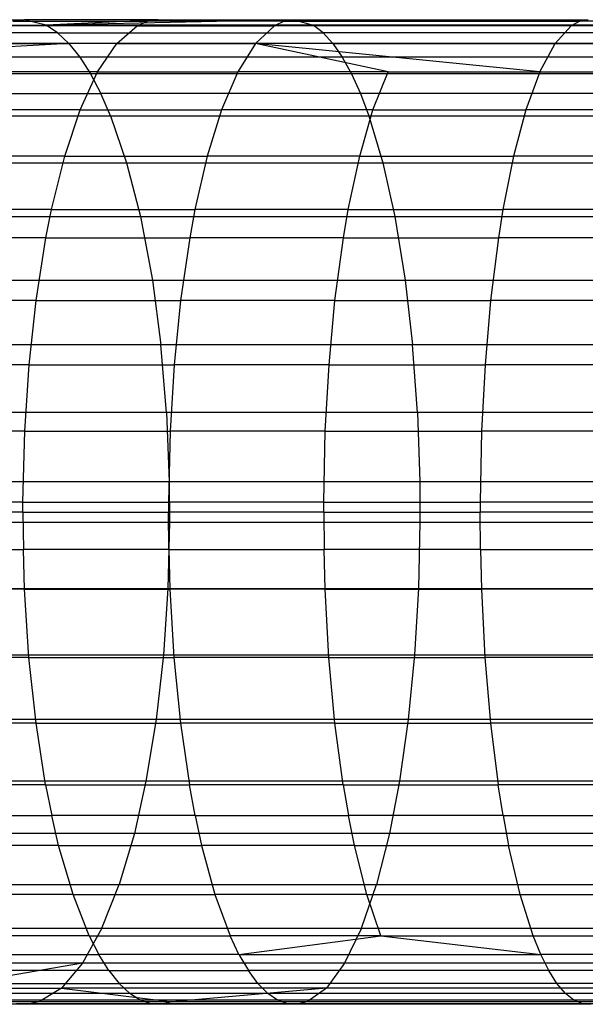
# Model space of a CAD drawing. Extents: x 1 to 115, y -55 to 55.
# Tile 50 of 86: x 72.76 to 76.77, y -3.5 to 3.5. Entities that reach past the tile are written whole.
import ezdxf

# ---------------------------------------------------------------- set-up
doc = ezdxf.new("R2010")
doc.units = 0
doc.header["$LTSCALE"] = 25.4
doc.layers.get('0').update_dxf_attribs({"linetype": 'CONTINUOUS'})

# ---------------------------------------------------------------- blocks, each defined once
blk = doc.blocks.new('NL2500025450_STL')
at = {"color": 0}
for p, q in [((71.8996, 3.5, 11.8442), (72.788, 3.5, 11.5596)), ((71.8996, 3.5, 11.8442), (72.788, 3.5, 11.5596)), ((72.707, 3.4892, 11.2971), (72.788, 3.5, 11.5596)), ((72.707, 3.4892, 11.2971), (72.788, 3.5, 11.5596)), ((73.7396, 3.5, 11.2772), (72.788, 3.5, 11.5596)), ((72.9436, 3.46, 12.0637), (72.788, 3.5, 11.5596)), ((73.7396, 3.5, 11.2772), (72.788, 3.5, 11.5596)), ((72.9436, 3.46, 12.0637), (72.788, 3.5, 11.5596)), ((74.7054, 3.5, 11.0122), (72.9436, 3.46, 12.0637)), ((74.7054, 3.5, 11.0122), (72.9436, 3.46, 12.0637)), ((73.7396, 3.5, 11.2772), (72.9436, 3.46, 12.0637)), ((73.7396, 3.5, 11.2772), (72.9436, 3.46, 12.0637)), ((73.7396, 3.5, 11.2772), (74.7054, 3.5, 11.0122)), ((73.7396, 3.5, 11.2772), (74.7054, 3.5, 11.0122)), ((74.6353, 3.4892, 10.7466), (74.7054, 3.5, 11.0122)), ((74.6353, 3.4892, 10.7466), (74.7054, 3.5, 11.0122)), ((74.7054, 3.5, 11.0122), (76.7933, 3.5, 10.5037)), ((74.7054, 3.5, 11.0122), (76.7933, 3.5, 10.5037)), ((74.7054, 3.5, 11.0122), (74.84, 3.46, 11.5224)), ((74.7054, 3.5, 11.0122), (74.84, 3.46, 11.5224)), ((76.7933, 3.5, 10.5037), (76.7331, 3.4892, 10.2358)), ((76.7933, 3.5, 10.5037), (76.7331, 3.4892, 10.2358)), ((72.0662, 3.46, 12.3449), (72.9436, 3.46, 12.0637)), ((72.0662, 3.46, 12.3449), (72.9436, 3.46, 12.0637)), ((73.5895, 3.457, 10.7514), (72.6267, 3.457, 11.037)), ((73.5895, 3.457, 10.7514), (72.6267, 3.457, 11.037)), ((72.707, 3.4892, 11.2971), (73.6642, 3.4892, 11.0131)), ((72.707, 3.4892, 11.2971), (73.6642, 3.4892, 11.0131)), ((74.84, 3.46, 11.5224), (72.9436, 3.46, 12.0637)), ((73.025, 3.4066, 12.3274), (72.9436, 3.46, 12.0637)), ((73.025, 3.4066, 12.3274), (72.9436, 3.46, 12.0637)), ((74.84, 3.46, 11.5224), (72.9436, 3.46, 12.0637)), ((73.4449, 3.3312, 10.2444), (73.5895, 3.457, 10.7514)), ((73.4449, 3.3312, 10.2444), (73.5895, 3.457, 10.7514)), ((73.5895, 3.457, 10.7514), (73.6642, 3.4892, 11.0131)), ((73.5895, 3.457, 10.7514), (73.6642, 3.4892, 11.0131)), ((73.5895, 3.457, 10.7514), (74.5658, 3.457, 10.4835)), ((73.5895, 3.457, 10.7514), (74.5658, 3.457, 10.4835)), ((74.6353, 3.4892, 10.7466), (73.6642, 3.4892, 11.0131)), ((74.6353, 3.4892, 10.7466), (73.6642, 3.4892, 11.0131)), ((74.4313, 3.3312, 9.9738), (74.5658, 3.457, 10.4835)), ((74.4313, 3.3312, 9.9738), (74.5658, 3.457, 10.4835)), ((74.6353, 3.4892, 10.7466), (74.5658, 3.457, 10.4835)), ((74.6353, 3.4892, 10.7466), (74.5658, 3.457, 10.4835)), ((76.6734, 3.457, 9.9703), (74.5658, 3.457, 10.4835)), ((76.6734, 3.457, 9.9703), (74.5658, 3.457, 10.4835)), ((74.6353, 3.4892, 10.7466), (76.7331, 3.4892, 10.2358)), ((74.6353, 3.4892, 10.7466), (76.7331, 3.4892, 10.2358)), ((74.9105, 3.4066, 11.7891), (74.84, 3.46, 11.5224)), ((76.9089, 3.46, 11.0184), (74.84, 3.46, 11.5224)), ((74.9105, 3.4066, 11.7891), (74.84, 3.46, 11.5224)), ((76.9089, 3.46, 11.0184), (74.84, 3.46, 11.5224)), ((76.6734, 3.457, 9.9703), (76.5579, 3.3312, 9.4561)), ((76.6734, 3.457, 9.9703), (76.5579, 3.3312, 9.4561)), ((76.7331, 3.4892, 10.2358), (76.6734, 3.457, 9.9703)), ((76.7331, 3.4892, 10.2358), (76.6734, 3.457, 9.9703)), ((78.9689, 3.457, 9.495), (76.6734, 3.457, 9.9703)), ((78.9689, 3.457, 9.495), (76.6734, 3.457, 9.9703)), ((79.0198, 3.4892, 9.7624), (76.7331, 3.4892, 10.2358)), ((79.0198, 3.4892, 9.7624), (76.7331, 3.4892, 10.2358)), ((73.025, 3.4066, 12.3274), (72.1533, 3.4066, 12.6067)), ((73.025, 3.4066, 12.3274), (72.1533, 3.4066, 12.6067)), ((73.025, 3.4066, 12.3274), (74.9105, 3.4066, 11.7891)), ((73.025, 3.4066, 12.3274), (74.9105, 3.4066, 11.7891)), ((73.025, 3.4066, 12.3274), (73.1041, 3.3319, 12.5837)), ((73.025, 3.4066, 12.3274), (73.1041, 3.3319, 12.5837)), ((76.9694, 3.4066, 11.2876), (74.9105, 3.4066, 11.7891)), ((74.9789, 3.3319, 12.0485), (74.9105, 3.4066, 11.7891)), ((76.9694, 3.4066, 11.2876), (74.9105, 3.4066, 11.7891)), ((74.9789, 3.3319, 12.0485), (74.9105, 3.4066, 11.7891)), ((73.1041, 3.3319, 12.5837), (71.4781, 3.2338, 13.4067)), ((73.1041, 3.3319, 12.5837), (71.4781, 3.2338, 13.4067)), ((72.238, 3.3319, 12.8612), (73.1041, 3.3319, 12.5837)), ((72.238, 3.3319, 12.8612), (73.1041, 3.3319, 12.5837)), ((73.4449, 3.3312, 10.2444), (72.4712, 3.3312, 10.5333)), ((73.4449, 3.3312, 10.2444), (72.4712, 3.3312, 10.5333)), ((74.9789, 3.3319, 12.0485), (73.1041, 3.3319, 12.5837)), ((74.9789, 3.3319, 12.0485), (73.1041, 3.3319, 12.5837)), ((73.1041, 3.3319, 12.5837), (73.183, 3.2338, 12.8393)), ((73.1041, 3.3319, 12.5837), (73.183, 3.2338, 12.8393)), ((73.3093, 3.1292, 9.7692), (73.4449, 3.3312, 10.2444)), ((73.3093, 3.1292, 9.7692), (73.4449, 3.3312, 10.2444)), ((73.4449, 3.3312, 10.2444), (74.4313, 3.3312, 9.9738)), ((73.4449, 3.3312, 10.2444), (74.4313, 3.3312, 9.9738)), ((74.4313, 3.3312, 9.9738), (74.3052, 3.1292, 9.496)), ((74.4313, 3.3312, 9.9738), (74.3052, 3.1292, 9.496)), ((76.5579, 3.3312, 9.4561), (74.4313, 3.3312, 9.9738)), ((76.4496, 3.1292, 8.974), (74.4313, 3.3312, 9.9738)), ((76.5579, 3.3312, 9.4561), (74.4313, 3.3312, 9.9738)), ((76.4496, 3.1292, 8.974), (74.4313, 3.3312, 9.9738)), ((75.3717, 3.1292, 9.2259), (74.4313, 3.3312, 9.9738)), ((75.3717, 3.1292, 9.2259), (74.4313, 3.3312, 9.9738)), ((74.9789, 3.3319, 12.0485), (77.0282, 3.3319, 11.5493)), ((74.9789, 3.3319, 12.0485), (77.0282, 3.3319, 11.5493)), ((74.9789, 3.3319, 12.0485), (75.0472, 3.2338, 12.3071)), ((74.9789, 3.3319, 12.0485), (75.0472, 3.2338, 12.3071)), ((76.4496, 3.1292, 8.974), (76.5579, 3.3312, 9.4561)), ((76.4496, 3.1292, 8.974), (76.5579, 3.3312, 9.4561)), ((78.8701, 3.3312, 8.9773), (76.5579, 3.3312, 9.4561)), ((78.8701, 3.3312, 8.9773), (76.5579, 3.3312, 9.4561)), ((73.183, 3.2338, 12.8393), (71.4781, 3.2338, 13.4067)), ((73.183, 3.2338, 12.8393), (71.4781, 3.2338, 13.4067)), ((75.0472, 3.2338, 12.3071), (73.183, 3.2338, 12.8393)), ((73.183, 3.2338, 12.8393), (73.258, 3.1162, 13.0825)), ((73.183, 3.2338, 12.8393), (73.258, 3.1162, 13.0825)), ((75.0472, 3.2338, 12.3071), (73.183, 3.2338, 12.8393)), ((75.0472, 3.2338, 12.3071), (75.1121, 3.1162, 12.5532)), ((77.0868, 3.2338, 11.8102), (75.0472, 3.2338, 12.3071)), ((77.0868, 3.2338, 11.8102), (75.0472, 3.2338, 12.3071)), ((75.0472, 3.2338, 12.3071), (75.1121, 3.1162, 12.5532)), ((73.258, 3.1162, 13.0825), (71.5641, 3.1162, 13.6462)), ((73.258, 3.1162, 13.0825), (71.5641, 3.1162, 13.6462)), ((73.3093, 3.1292, 9.7692), (72.3255, 3.1292, 10.0611)), ((73.3093, 3.1292, 9.7692), (72.3255, 3.1292, 10.0611)), ((73.1855, 2.8589, 9.3352), (73.3093, 3.1292, 9.7692)), ((73.1855, 2.8589, 9.3352), (73.3093, 3.1292, 9.7692)), ((75.1121, 3.1162, 12.5532), (73.258, 3.1162, 13.0825)), ((73.258, 3.1162, 13.0825), (73.3322, 2.9744, 13.3226)), ((75.1121, 3.1162, 12.5532), (73.258, 3.1162, 13.0825)), ((73.258, 3.1162, 13.0825), (73.3322, 2.9744, 13.3226)), ((73.3093, 3.1292, 9.7692), (74.3052, 3.1292, 9.496)), ((73.3093, 3.1292, 9.7692), (74.3052, 3.1292, 9.496)), ((74.3052, 3.1292, 9.496), (74.19, 2.8589, 9.0596)), ((74.3052, 3.1292, 9.496), (74.19, 2.8589, 9.0596)), ((75.3717, 3.1292, 9.2259), (74.3052, 3.1292, 9.496)), ((75.3717, 3.1292, 9.2259), (74.3052, 3.1292, 9.496)), ((77.1426, 3.1162, 12.0585), (75.1121, 3.1162, 12.5532)), ((75.1121, 3.1162, 12.5532), (75.1763, 2.9744, 12.7961)), ((75.1121, 3.1162, 12.5532), (75.1763, 2.9744, 12.7961)), ((77.1426, 3.1162, 12.0585), (75.1121, 3.1162, 12.5532)), ((75.265, 2.8589, 8.7874), (75.3717, 3.1292, 9.2259)), ((75.265, 2.8589, 8.7874), (75.3717, 3.1292, 9.2259)), ((75.3717, 3.1292, 9.2259), (76.4496, 3.1292, 8.974)), ((75.3717, 3.1292, 9.2259), (76.4496, 3.1292, 8.974)), ((76.4496, 3.1292, 8.974), (76.3507, 2.8589, 8.5337)), ((76.4496, 3.1292, 8.974), (76.3507, 2.8589, 8.5337)), ((76.4496, 3.1292, 8.974), (78.7776, 3.1292, 8.4919)), ((76.4496, 3.1292, 8.974), (78.7776, 3.1292, 8.4919)), ((71.649, 2.9744, 13.8827), (73.3322, 2.9744, 13.3226)), ((71.649, 2.9744, 13.8827), (73.3322, 2.9744, 13.3226)), ((73.401, 2.8163, 13.5456), (73.3322, 2.9744, 13.3226)), ((75.1763, 2.9744, 12.7961), (73.3322, 2.9744, 13.3226)), ((75.1763, 2.9744, 12.7961), (73.3322, 2.9744, 13.3226)), ((73.401, 2.8163, 13.5456), (73.3322, 2.9744, 13.3226)), ((77.1976, 2.9744, 12.3036), (75.1763, 2.9744, 12.7961)), ((75.1763, 2.9744, 12.7961), (75.2358, 2.8163, 13.0218)), ((77.1976, 2.9744, 12.3036), (75.1763, 2.9744, 12.7961)), ((75.1763, 2.9744, 12.7961), (75.2358, 2.8163, 13.0218)), ((71.7278, 2.8163, 14.1024), (73.401, 2.8163, 13.5456)), ((71.7278, 2.8163, 14.1024), (73.401, 2.8163, 13.5456)), ((73.1855, 2.8589, 9.3352), (72.1923, 2.8589, 9.6298)), ((73.1855, 2.8589, 9.3352), (72.1923, 2.8589, 9.6298)), ((73.0756, 2.5292, 8.9503), (73.1855, 2.8589, 9.3352)), ((73.0756, 2.5292, 8.9503), (73.1855, 2.8589, 9.3352)), ((73.1855, 2.8589, 9.3352), (74.19, 2.8589, 9.0596)), ((73.1855, 2.8589, 9.3352), (74.19, 2.8589, 9.0596)), ((73.401, 2.8163, 13.5456), (75.2358, 2.8163, 13.0218)), ((73.401, 2.8163, 13.5456), (75.2358, 2.8163, 13.0218)), ((73.401, 2.8163, 13.5456), (73.5155, 2.4836, 13.9165)), ((73.401, 2.8163, 13.5456), (73.5155, 2.4836, 13.9165)), ((74.19, 2.8589, 9.0596), (74.0878, 2.5292, 8.6727)), ((74.19, 2.8589, 9.0596), (74.0878, 2.5292, 8.6727)), ((75.265, 2.8589, 8.7874), (74.19, 2.8589, 9.0596)), ((75.265, 2.8589, 8.7874), (74.19, 2.8589, 9.0596)), ((75.1704, 2.5292, 8.3985), (75.265, 2.8589, 8.7874)), ((75.1704, 2.5292, 8.3985), (75.265, 2.8589, 8.7874)), ((75.2358, 2.8163, 13.0218), (77.2488, 2.8163, 12.5313)), ((75.2358, 2.8163, 13.0218), (77.2488, 2.8163, 12.5313)), ((75.2358, 2.8163, 13.0218), (75.3349, 2.4836, 13.3971)), ((75.2358, 2.8163, 13.0218), (75.3349, 2.4836, 13.3971)), ((75.265, 2.8589, 8.7874), (76.3507, 2.8589, 8.5337)), ((75.265, 2.8589, 8.7874), (76.3507, 2.8589, 8.5337)), ((76.3507, 2.8589, 8.5337), (76.263, 2.5292, 8.1432)), ((76.3507, 2.8589, 8.5337), (76.263, 2.5292, 8.1432)), ((78.6931, 2.8589, 8.0486), (76.3507, 2.8589, 8.5337)), ((78.6931, 2.8589, 8.0486), (76.3507, 2.8589, 8.5337)), ((73.0756, 2.5292, 8.9503), (72.0743, 2.5292, 9.2474)), ((73.0756, 2.5292, 8.9503), (72.0743, 2.5292, 9.2474)), ((72.9817, 2.15, 8.6209), (73.0756, 2.5292, 8.9503)), ((72.9817, 2.15, 8.6209), (73.0756, 2.5292, 8.9503)), ((73.0756, 2.5292, 8.9503), (74.0878, 2.5292, 8.6727)), ((73.0756, 2.5292, 8.9503), (74.0878, 2.5292, 8.6727)), ((74.0878, 2.5292, 8.6727), (74.0004, 2.15, 8.3415)), ((74.0878, 2.5292, 8.6727), (74.0004, 2.15, 8.3415)), ((75.1704, 2.5292, 8.3985), (74.0878, 2.5292, 8.6727)), ((75.1704, 2.5292, 8.3985), (74.0878, 2.5292, 8.6727)), ((75.0894, 2.15, 8.0657), (75.1704, 2.5292, 8.3985)), ((75.0894, 2.15, 8.0657), (75.1704, 2.5292, 8.3985)), ((75.1704, 2.5292, 8.3985), (76.263, 2.5292, 8.1432)), ((75.1704, 2.5292, 8.3985), (76.263, 2.5292, 8.1432)), ((76.263, 2.5292, 8.1432), (76.1879, 2.15, 7.8091)), ((76.263, 2.5292, 8.1432), (76.1879, 2.15, 7.8091)), ((78.6181, 2.5292, 7.6554), (76.263, 2.5292, 8.1432)), ((78.6181, 2.5292, 7.6554), (76.263, 2.5292, 8.1432)), ((71.8589, 2.4836, 14.4676), (73.5155, 2.4836, 13.9165)), ((71.8589, 2.4836, 14.4676), (73.5155, 2.4836, 13.9165)), ((73.5155, 2.4836, 13.9165), (75.3349, 2.4836, 13.3971)), ((73.5155, 2.4836, 13.9165), (75.3349, 2.4836, 13.3971)), ((73.5155, 2.4836, 13.9165), (73.614, 2.1, 14.2356)), ((73.5155, 2.4836, 13.9165), (73.614, 2.1, 14.2356)), ((75.3349, 2.4836, 13.3971), (77.3339, 2.4836, 12.9099)), ((75.3349, 2.4836, 13.3971), (77.3339, 2.4836, 12.9099)), ((75.3349, 2.4836, 13.3971), (75.4201, 2.1, 13.72)), ((75.3349, 2.4836, 13.3971), (75.4201, 2.1, 13.72)), ((71.9718, 2.1, 14.7819), (73.614, 2.1, 14.2356)), ((71.9718, 2.1, 14.7819), (73.614, 2.1, 14.2356)), ((72.9817, 2.15, 8.6209), (71.9733, 2.15, 8.9201)), ((72.9817, 2.15, 8.6209), (71.9733, 2.15, 8.9201)), ((72.9417, 1.9487, 8.4809), (72.9817, 2.15, 8.6209)), ((72.9417, 1.9487, 8.4809), (72.9817, 2.15, 8.6209)), ((72.9817, 2.15, 8.6209), (74.0004, 2.15, 8.3415)), ((72.9817, 2.15, 8.6209), (74.0004, 2.15, 8.3415)), ((73.614, 2.1, 14.2356), (75.4201, 2.1, 13.72)), ((73.614, 2.1, 14.2356), (75.4201, 2.1, 13.72)), ((73.614, 2.1, 14.2356), (73.699, 1.6473, 14.511)), ((73.614, 2.1, 14.2356), (73.699, 1.6473, 14.511)), ((74.0004, 2.15, 8.3415), (73.9633, 1.9487, 8.2007)), ((74.0004, 2.15, 8.3415), (73.9633, 1.9487, 8.2007)), ((75.0894, 2.15, 8.0657), (74.0004, 2.15, 8.3415)), ((75.0894, 2.15, 8.0657), (74.0004, 2.15, 8.3415)), ((75.055, 1.9487, 7.9243), (75.0894, 2.15, 8.0657)), ((75.055, 1.9487, 7.9243), (75.0894, 2.15, 8.0657)), ((75.0894, 2.15, 8.0657), (76.1879, 2.15, 7.8091)), ((75.0894, 2.15, 8.0657), (76.1879, 2.15, 7.8091)), ((75.4201, 2.1, 13.72), (77.4071, 2.1, 13.2357)), ((75.4201, 2.1, 13.72), (77.4071, 2.1, 13.2357)), ((75.4201, 2.1, 13.72), (75.4937, 1.6473, 13.9986)), ((75.4201, 2.1, 13.72), (75.4937, 1.6473, 13.9986)), ((76.1879, 2.15, 7.8091), (76.156, 1.9487, 7.6671)), ((76.1879, 2.15, 7.8091), (76.156, 1.9487, 7.6671)), ((78.554, 2.15, 7.319), (76.1879, 2.15, 7.8091)), ((78.554, 2.15, 7.319), (76.1879, 2.15, 7.8091)), ((72.9417, 1.9487, 8.4809), (71.9303, 1.9487, 8.781)), ((72.9417, 1.9487, 8.4809), (71.9303, 1.9487, 8.781)), ((72.8722, 1.5035, 8.2372), (72.9417, 1.9487, 8.4809)), ((72.8722, 1.5035, 8.2372), (72.9417, 1.9487, 8.4809)), ((72.9417, 1.9487, 8.4809), (73.9633, 1.9487, 8.2007)), ((72.9417, 1.9487, 8.4809), (73.9633, 1.9487, 8.2007)), ((73.9633, 1.9487, 8.2007), (73.8986, 1.5035, 7.9558)), ((73.9633, 1.9487, 8.2007), (73.8986, 1.5035, 7.9558)), ((75.055, 1.9487, 7.9243), (73.9633, 1.9487, 8.2007)), ((75.055, 1.9487, 7.9243), (73.9633, 1.9487, 8.2007)), ((74.9951, 1.5035, 7.6781), (75.055, 1.9487, 7.9243)), ((74.9951, 1.5035, 7.6781), (75.055, 1.9487, 7.9243)), ((75.055, 1.9487, 7.9243), (76.156, 1.9487, 7.6671)), ((75.055, 1.9487, 7.9243), (76.156, 1.9487, 7.6671)), ((76.156, 1.9487, 7.6671), (76.1005, 1.5035, 7.4199)), ((76.156, 1.9487, 7.6671), (76.1005, 1.5035, 7.4199)), ((78.5267, 1.9487, 7.176), (76.156, 1.9487, 7.6671)), ((78.5267, 1.9487, 7.176), (76.156, 1.9487, 7.6671)), ((72.0691, 1.6473, 15.0531), (73.699, 1.6473, 14.511)), ((72.0691, 1.6473, 15.0531), (73.699, 1.6473, 14.511)), ((73.699, 1.6473, 14.511), (75.4937, 1.6473, 13.9986)), ((73.699, 1.6473, 14.511), (75.4937, 1.6473, 13.9986)), ((73.699, 1.6473, 14.511), (73.7592, 1.1882, 14.706)), ((73.699, 1.6473, 14.511), (73.7592, 1.1882, 14.706)), ((75.4937, 1.6473, 13.9986), (77.4702, 1.6473, 13.5168)), ((75.4937, 1.6473, 13.9986), (77.4702, 1.6473, 13.5168)), ((75.4937, 1.6473, 13.9986), (75.5457, 1.1882, 14.1959)), ((75.4937, 1.6473, 13.9986), (75.5457, 1.1882, 14.1959)), ((72.8722, 1.5035, 8.2372), (71.8556, 1.5035, 8.5389)), ((72.8722, 1.5035, 8.2372), (71.8556, 1.5035, 8.5389)), ((72.823, 1.0462, 8.0647), (72.8722, 1.5035, 8.2372)), ((72.823, 1.0462, 8.0647), (72.8722, 1.5035, 8.2372)), ((72.8722, 1.5035, 8.2372), (73.8986, 1.5035, 7.9558)), ((72.8722, 1.5035, 8.2372), (73.8986, 1.5035, 7.9558)), ((73.8986, 1.5035, 7.9558), (73.8528, 1.0462, 7.7823)), ((73.8986, 1.5035, 7.9558), (73.8528, 1.0462, 7.7823)), ((74.9951, 1.5035, 7.6781), (73.8986, 1.5035, 7.9558)), ((74.9951, 1.5035, 7.6781), (73.8986, 1.5035, 7.9558)), ((74.9527, 1.0462, 7.5038), (74.9951, 1.5035, 7.6781)), ((74.9527, 1.0462, 7.5038), (74.9951, 1.5035, 7.6781)), ((74.9951, 1.5035, 7.6781), (76.1005, 1.5035, 7.4199)), ((74.9951, 1.5035, 7.6781), (76.1005, 1.5035, 7.4199)), ((76.1005, 1.5035, 7.4199), (76.0611, 1.0462, 7.2449)), ((76.1005, 1.5035, 7.4199), (76.0611, 1.0462, 7.2449)), ((78.4793, 1.5035, 6.9272), (76.1005, 1.5035, 7.4199)), ((78.4793, 1.5035, 6.9272), (76.1005, 1.5035, 7.4199)), ((73.7592, 1.1882, 14.706), (72.1381, 1.1882, 15.2452)), ((73.7592, 1.1882, 14.706), (72.1381, 1.1882, 15.2452)), ((73.7991, 0.7082, 14.8354), (73.7592, 1.1882, 14.706)), ((73.7991, 0.7082, 14.8354), (73.7592, 1.1882, 14.706)), ((75.5457, 1.1882, 14.1959), (73.7592, 1.1882, 14.706)), ((75.5457, 1.1882, 14.1959), (73.7592, 1.1882, 14.706)), ((75.5803, 0.7082, 14.3269), (75.5457, 1.1882, 14.1959)), ((75.5803, 0.7082, 14.3269), (75.5457, 1.1882, 14.1959)), ((77.5149, 1.1882, 13.7159), (75.5457, 1.1882, 14.1959)), ((77.5149, 1.1882, 13.7159), (75.5457, 1.1882, 14.1959)), ((72.823, 1.0462, 8.0647), (71.8027, 1.0462, 8.3675)), ((72.823, 1.0462, 8.0647), (71.8027, 1.0462, 8.3675)), ((72.7921, 0.5754, 7.9566), (72.823, 1.0462, 8.0647)), ((72.7921, 0.5754, 7.9566), (72.823, 1.0462, 8.0647)), ((72.823, 1.0462, 8.0647), (73.8528, 1.0462, 7.7823)), ((72.823, 1.0462, 8.0647), (73.8528, 1.0462, 7.7823)), ((73.8528, 1.0462, 7.7823), (73.8241, 0.5754, 7.6736)), ((73.8528, 1.0462, 7.7823), (73.8241, 0.5754, 7.6736)), ((74.9527, 1.0462, 7.5038), (73.8528, 1.0462, 7.7823)), ((74.9527, 1.0462, 7.5038), (73.8528, 1.0462, 7.7823)), ((74.9261, 0.5754, 7.3946), (74.9527, 1.0462, 7.5038)), ((74.9261, 0.5754, 7.3946), (74.9527, 1.0462, 7.5038)), ((74.9527, 1.0462, 7.5038), (76.0611, 1.0462, 7.2449)), ((74.9527, 1.0462, 7.5038), (76.0611, 1.0462, 7.2449)), ((76.0611, 1.0462, 7.2449), (76.0365, 0.5754, 7.1352)), ((76.0611, 1.0462, 7.2449), (76.0365, 0.5754, 7.1352)), ((78.4457, 1.0462, 6.751), (76.0611, 1.0462, 7.2449)), ((78.4457, 1.0462, 6.751), (76.0611, 1.0462, 7.2449)), ((73.7991, 0.7082, 14.8354), (72.1839, 0.7082, 15.3727)), ((73.7991, 0.7082, 14.8354), (72.1839, 0.7082, 15.3727)), ((75.5803, 0.7082, 14.3269), (73.7991, 0.7082, 14.8354)), ((73.7991, 0.7082, 14.8354), (73.8185, 0.2173, 14.8982)), ((73.7991, 0.7082, 14.8354), (73.8185, 0.2173, 14.8982)), ((75.5803, 0.7082, 14.3269), (73.7991, 0.7082, 14.8354)), ((77.5446, 0.7082, 13.8481), (75.5803, 0.7082, 14.3269)), ((75.5803, 0.7082, 14.3269), (75.5971, 0.2173, 14.3904)), ((75.5803, 0.7082, 14.3269), (75.5971, 0.2173, 14.3904)), ((77.5446, 0.7082, 13.8481), (75.5803, 0.7082, 14.3269)), ((72.7921, 0.5754, 7.9566), (71.7695, 0.5754, 8.26)), ((72.7921, 0.5754, 7.9566), (71.7695, 0.5754, 8.26)), ((72.7793, 0.0715, 7.9115), (72.7921, 0.5754, 7.9566)), ((72.7793, 0.0715, 7.9115), (72.7921, 0.5754, 7.9566)), ((72.7921, 0.5754, 7.9566), (73.8241, 0.5754, 7.6736)), ((72.7921, 0.5754, 7.9566), (73.8241, 0.5754, 7.6736)), ((73.8241, 0.5754, 7.6736), (73.8122, 0.0715, 7.6283)), ((73.8241, 0.5754, 7.6736), (73.8122, 0.0715, 7.6283)), ((74.9261, 0.5754, 7.3946), (73.8241, 0.5754, 7.6736)), ((74.9261, 0.5754, 7.3946), (73.8241, 0.5754, 7.6736)), ((74.915, 0.0715, 7.3491), (74.9261, 0.5754, 7.3946)), ((74.915, 0.0715, 7.3491), (74.9261, 0.5754, 7.3946)), ((74.9261, 0.5754, 7.3946), (76.0365, 0.5754, 7.1352)), ((74.9261, 0.5754, 7.3946), (76.0365, 0.5754, 7.1352)), ((76.0365, 0.5754, 7.1352), (76.0262, 0.0715, 7.0895)), ((76.0365, 0.5754, 7.1352), (76.0262, 0.0715, 7.0895)), ((78.4246, 0.5754, 6.6406), (76.0365, 0.5754, 7.1352)), ((78.4246, 0.5754, 6.6406), (76.0365, 0.5754, 7.1352)), ((72.206, 0.2173, 15.4345), (73.8185, 0.2173, 14.8982)), ((72.206, 0.2173, 15.4345), (73.8185, 0.2173, 14.8982)), ((73.8185, 0.2173, 14.8982), (75.5971, 0.2173, 14.3904)), ((73.8185, 0.2173, 14.8982), (75.5971, 0.2173, 14.3904)), ((73.8185, 0.2173, 14.8982), (73.8203, -0.071, 14.9039)), ((73.8185, 0.2173, 14.8982), (73.8203, -0.071, 14.9039)), ((75.5971, 0.2173, 14.3904), (77.559, 0.2173, 13.9121)), ((75.5971, 0.2173, 14.3904), (77.559, 0.2173, 13.9121)), ((75.5971, 0.2173, 14.3904), (75.5986, -0.071, 14.3962)), ((75.5971, 0.2173, 14.3904), (75.5986, -0.071, 14.3962)), ((72.7793, 0.0715, 7.9115), (71.7557, 0.0715, 8.2152)), ((72.7793, 0.0715, 7.9115), (71.7557, 0.0715, 8.2152)), ((72.7791, 0, 7.9108), (72.7793, 0.0715, 7.9115)), ((72.7791, 0, 7.9108), (72.7793, 0.0715, 7.9115)), ((72.7793, 0.0715, 7.9115), (73.8122, 0.0715, 7.6283)), ((72.7793, 0.0715, 7.9115), (73.8122, 0.0715, 7.6283)), ((73.8122, 0.0715, 7.6283), (73.812, 0, 7.6276)), ((73.8122, 0.0715, 7.6283), (73.812, 0, 7.6276)), ((74.915, 0.0715, 7.3491), (73.8122, 0.0715, 7.6283)), ((74.915, 0.0715, 7.3491), (73.8122, 0.0715, 7.6283)), ((74.9148, 0, 7.3483), (74.915, 0.0715, 7.3491)), ((74.9148, 0, 7.3483), (74.915, 0.0715, 7.3491)), ((74.915, 0.0715, 7.3491), (76.0262, 0.0715, 7.0895)), ((74.915, 0.0715, 7.3491), (76.0262, 0.0715, 7.0895)), ((76.0262, 0.0715, 7.0895), (76.0261, 0, 7.0888)), ((76.0262, 0.0715, 7.0895), (76.0261, 0, 7.0888)), ((78.4158, 0.0715, 6.5945), (76.0262, 0.0715, 7.0895)), ((78.4158, 0.0715, 6.5945), (76.0262, 0.0715, 7.0895)), ((72.7791, 0, 7.9108), (71.7555, 0, 8.2145)), ((72.7791, 0, 7.9108), (71.7555, 0, 8.2145)), ((72.7791, 0, 7.9108), (72.7818, -0.2651, 7.9205)), ((72.7791, 0, 7.9108), (73.812, 0, 7.6276)), ((72.7791, 0, 7.9108), (72.7818, -0.2651, 7.9205)), ((72.7791, 0, 7.9108), (73.812, 0, 7.6276)), ((73.8145, -0.2651, 7.6373), (73.812, 0, 7.6276)), ((74.9148, 0, 7.3483), (73.812, 0, 7.6276)), ((73.8145, -0.2651, 7.6373), (73.812, 0, 7.6276)), ((74.9148, 0, 7.3483), (73.812, 0, 7.6276)), ((74.9148, 0, 7.3483), (74.9172, -0.2651, 7.3581)), ((74.9148, 0, 7.3483), (76.0261, 0, 7.0888)), ((74.9148, 0, 7.3483), (74.9172, -0.2651, 7.3581)), ((74.9148, 0, 7.3483), (76.0261, 0, 7.0888)), ((76.0283, -0.2651, 7.0986), (76.0261, 0, 7.0888)), ((78.4157, 0, 6.5938), (76.0261, 0, 7.0888)), ((76.0283, -0.2651, 7.0986), (76.0261, 0, 7.0888)), ((78.4157, 0, 6.5938), (76.0261, 0, 7.0888)), ((72.2081, -0.071, 15.4402), (73.8203, -0.071, 14.9039)), ((72.2081, -0.071, 15.4402), (73.8203, -0.071, 14.9039)), ((73.8203, -0.071, 14.9039), (73.8079, -0.5444, 14.8639)), ((73.8203, -0.071, 14.9039), (73.8079, -0.5444, 14.8639)), ((73.8203, -0.071, 14.9039), (75.5986, -0.071, 14.3962)), ((73.8203, -0.071, 14.9039), (75.5986, -0.071, 14.3962)), ((75.5986, -0.071, 14.3962), (75.5879, -0.5444, 14.3557)), ((75.5986, -0.071, 14.3962), (75.5879, -0.5444, 14.3557)), ((75.5986, -0.071, 14.3962), (77.5603, -0.071, 13.918)), ((75.5986, -0.071, 14.3962), (77.5603, -0.071, 13.918)), ((71.7585, -0.2651, 8.2241), (72.7818, -0.2651, 7.9205)), ((71.7585, -0.2651, 8.2241), (72.7818, -0.2651, 7.9205)), ((72.7909, -0.5484, 7.9524), (72.7818, -0.2651, 7.9205)), ((73.8145, -0.2651, 7.6373), (72.7818, -0.2651, 7.9205)), ((72.7909, -0.5484, 7.9524), (72.7818, -0.2651, 7.9205)), ((73.8145, -0.2651, 7.6373), (72.7818, -0.2651, 7.9205)), ((73.8145, -0.2651, 7.6373), (73.823, -0.5484, 7.6694)), ((73.8145, -0.2651, 7.6373), (74.9172, -0.2651, 7.3581)), ((73.8145, -0.2651, 7.6373), (73.823, -0.5484, 7.6694)), ((73.8145, -0.2651, 7.6373), (74.9172, -0.2651, 7.3581)), ((74.925, -0.5484, 7.3904), (74.9172, -0.2651, 7.3581)), ((76.0283, -0.2651, 7.0986), (74.9172, -0.2651, 7.3581)), ((74.925, -0.5484, 7.3904), (74.9172, -0.2651, 7.3581)), ((76.0283, -0.2651, 7.0986), (74.9172, -0.2651, 7.3581)), ((76.0283, -0.2651, 7.0986), (76.0355, -0.5484, 7.131)), ((76.0283, -0.2651, 7.0986), (78.4176, -0.2651, 6.6036)), ((76.0283, -0.2651, 7.0986), (76.0355, -0.5484, 7.131)), ((76.0283, -0.2651, 7.0986), (78.4176, -0.2651, 6.6036)), ((72.7909, -0.5484, 7.9524), (71.7682, -0.5484, 8.2558)), ((72.7909, -0.5484, 7.9524), (71.7682, -0.5484, 8.2558)), ((72.1939, -0.5444, 15.4007), (73.8079, -0.5444, 14.8639)), ((72.1939, -0.5444, 15.4007), (73.8079, -0.5444, 14.8639)), ((72.8218, -1.0326, 8.0607), (72.7909, -0.5484, 7.9524)), ((72.7909, -0.5484, 7.9524), (73.823, -0.5484, 7.6694)), ((72.7909, -0.5484, 7.9524), (73.823, -0.5484, 7.6694)), ((72.8218, -1.0326, 8.0607), (72.7909, -0.5484, 7.9524)), ((73.8079, -0.5444, 14.8639), (73.776, -1.0157, 14.7607)), ((73.8079, -0.5444, 14.8639), (73.776, -1.0157, 14.7607)), ((73.8079, -0.5444, 14.8639), (75.5879, -0.5444, 14.3557)), ((73.8079, -0.5444, 14.8639), (75.5879, -0.5444, 14.3557)), ((73.823, -0.5484, 7.6694), (73.8517, -1.0326, 7.7782)), ((74.925, -0.5484, 7.3904), (73.823, -0.5484, 7.6694)), ((73.823, -0.5484, 7.6694), (73.8517, -1.0326, 7.7782)), ((74.925, -0.5484, 7.3904), (73.823, -0.5484, 7.6694)), ((74.9517, -1.0326, 7.4997), (74.925, -0.5484, 7.3904)), ((74.925, -0.5484, 7.3904), (76.0355, -0.5484, 7.131)), ((74.925, -0.5484, 7.3904), (76.0355, -0.5484, 7.131)), ((74.9517, -1.0326, 7.4997), (74.925, -0.5484, 7.3904)), ((75.5879, -0.5444, 14.3557), (75.5603, -1.0157, 14.2513)), ((75.5879, -0.5444, 14.3557), (75.5603, -1.0157, 14.2513)), ((75.5879, -0.5444, 14.3557), (77.5512, -0.5444, 13.8771)), ((75.5879, -0.5444, 14.3557), (77.5512, -0.5444, 13.8771)), ((76.0355, -0.5484, 7.131), (76.0602, -1.0326, 7.2408)), ((78.4238, -0.5484, 6.6362), (76.0355, -0.5484, 7.131)), ((76.0355, -0.5484, 7.131), (76.0602, -1.0326, 7.2408)), ((78.4238, -0.5484, 6.6362), (76.0355, -0.5484, 7.131)), ((72.8218, -1.0326, 8.0607), (71.8015, -1.0326, 8.3634)), ((72.8218, -1.0326, 8.0607), (71.8015, -1.0326, 8.3634)), ((72.1574, -1.0157, 15.2991), (73.776, -1.0157, 14.7607)), ((72.1574, -1.0157, 15.2991), (73.776, -1.0157, 14.7607)), ((72.8717, -1.4997, 8.2355), (72.8218, -1.0326, 8.0607)), ((72.8218, -1.0326, 8.0607), (73.8517, -1.0326, 7.7782)), ((72.8218, -1.0326, 8.0607), (73.8517, -1.0326, 7.7782)), ((72.8717, -1.4997, 8.2355), (72.8218, -1.0326, 8.0607)), ((73.776, -1.0157, 14.7607), (73.7244, -1.4746, 14.5932)), ((73.776, -1.0157, 14.7607), (73.7244, -1.4746, 14.5932)), ((73.776, -1.0157, 14.7607), (75.5603, -1.0157, 14.2513)), ((73.776, -1.0157, 14.7607), (75.5603, -1.0157, 14.2513)), ((73.8517, -1.0326, 7.7782), (73.8981, -1.4997, 7.954)), ((74.9517, -1.0326, 7.4997), (73.8517, -1.0326, 7.7782)), ((73.8517, -1.0326, 7.7782), (73.8981, -1.4997, 7.954)), ((74.9517, -1.0326, 7.4997), (73.8517, -1.0326, 7.7782)), ((74.9947, -1.4997, 7.6764), (74.9517, -1.0326, 7.4997)), ((74.9517, -1.0326, 7.4997), (76.0602, -1.0326, 7.2408)), ((74.9517, -1.0326, 7.4997), (76.0602, -1.0326, 7.2408)), ((74.9947, -1.4997, 7.6764), (74.9517, -1.0326, 7.4997)), ((75.5603, -1.0157, 14.2513), (75.5156, -1.4746, 14.0818)), ((75.5603, -1.0157, 14.2513), (75.5156, -1.4746, 14.0818)), ((75.5603, -1.0157, 14.2513), (77.5275, -1.0157, 13.7718)), ((75.5603, -1.0157, 14.2513), (77.5275, -1.0157, 13.7718)), ((76.0602, -1.0326, 7.2408), (76.1001, -1.4997, 7.4182)), ((78.4449, -1.0326, 6.7468), (76.0602, -1.0326, 7.2408)), ((76.0602, -1.0326, 7.2408), (76.1001, -1.4997, 7.4182)), ((78.4449, -1.0326, 6.7468), (76.0602, -1.0326, 7.2408)), ((72.8717, -1.4997, 8.2355), (71.8551, -1.4997, 8.5372)), ((72.8717, -1.4997, 8.2355), (71.8551, -1.4997, 8.5372)), ((73.7244, -1.4746, 14.5932), (72.0982, -1.4746, 15.1342)), ((73.7244, -1.4746, 14.5932), (72.0982, -1.4746, 15.1342)), ((72.9399, -1.9389, 8.4746), (72.8717, -1.4997, 8.2355)), ((72.8717, -1.4997, 8.2355), (73.8981, -1.4997, 7.954)), ((72.8717, -1.4997, 8.2355), (73.8981, -1.4997, 7.954)), ((72.9399, -1.9389, 8.4746), (72.8717, -1.4997, 8.2355)), ((73.7244, -1.4746, 14.5932), (73.6526, -1.9128, 14.3609)), ((73.7244, -1.4746, 14.5932), (73.6526, -1.9128, 14.3609)), ((75.5156, -1.4746, 14.0818), (73.7244, -1.4746, 14.5932)), ((75.5156, -1.4746, 14.0818), (73.7244, -1.4746, 14.5932)), ((73.8981, -1.4997, 7.954), (73.9616, -1.9389, 8.1944)), ((74.9947, -1.4997, 7.6764), (73.8981, -1.4997, 7.954)), ((73.8981, -1.4997, 7.954), (73.9616, -1.9389, 8.1944)), ((74.9947, -1.4997, 7.6764), (73.8981, -1.4997, 7.954)), ((75.0534, -1.9389, 7.9179), (74.9947, -1.4997, 7.6764)), ((74.9947, -1.4997, 7.6764), (76.1001, -1.4997, 7.4182)), ((74.9947, -1.4997, 7.6764), (76.1001, -1.4997, 7.4182)), ((75.0534, -1.9389, 7.9179), (74.9947, -1.4997, 7.6764)), ((75.5156, -1.4746, 14.0818), (75.4536, -1.9128, 13.8467)), ((75.5156, -1.4746, 14.0818), (75.4536, -1.9128, 13.8467)), ((77.4891, -1.4746, 13.6008), (75.5156, -1.4746, 14.0818)), ((77.4891, -1.4746, 13.6008), (75.5156, -1.4746, 14.0818)), ((76.1001, -1.4997, 7.4182), (76.1545, -1.9389, 7.6607)), ((78.4789, -1.4997, 6.9254), (76.1001, -1.4997, 7.4182)), ((76.1001, -1.4997, 7.4182), (76.1545, -1.9389, 7.6607)), ((78.4789, -1.4997, 6.9254), (76.1001, -1.4997, 7.4182)), ((72.9399, -1.9389, 8.4746), (71.9284, -1.9389, 8.7747)), ((72.9399, -1.9389, 8.4746), (71.9284, -1.9389, 8.7747)), ((73.6526, -1.9128, 14.3609), (72.0161, -1.9128, 14.9053)), ((73.6526, -1.9128, 14.3609), (72.0161, -1.9128, 14.9053)), ((72.9399, -1.9389, 8.4746), (72.983, -2.1564, 8.6257)), ((72.9399, -1.9389, 8.4746), (73.9616, -1.9389, 8.1944)), ((72.9399, -1.9389, 8.4746), (72.983, -2.1564, 8.6257)), ((72.9399, -1.9389, 8.4746), (73.9616, -1.9389, 8.1944)), ((73.6526, -1.9128, 14.3609), (73.5703, -2.2841, 14.0941)), ((73.6526, -1.9128, 14.3609), (73.5703, -2.2841, 14.0941)), ((75.4536, -1.9128, 13.8467), (73.6526, -1.9128, 14.3609)), ((75.4536, -1.9128, 13.8467), (73.6526, -1.9128, 14.3609)), ((74.0017, -2.1564, 8.3463), (73.9616, -1.9389, 8.1944)), ((75.0534, -1.9389, 7.9179), (73.9616, -1.9389, 8.1944)), ((74.0017, -2.1564, 8.3463), (73.9616, -1.9389, 8.1944)), ((75.0534, -1.9389, 7.9179), (73.9616, -1.9389, 8.1944)), ((75.0534, -1.9389, 7.9179), (75.0906, -2.1564, 8.0706)), ((75.0534, -1.9389, 7.9179), (76.1545, -1.9389, 7.6607)), ((75.0534, -1.9389, 7.9179), (75.0906, -2.1564, 8.0706)), ((75.0534, -1.9389, 7.9179), (76.1545, -1.9389, 7.6607)), ((75.4536, -1.9128, 13.8467), (75.3823, -2.2841, 13.5768)), ((75.4536, -1.9128, 13.8467), (75.3823, -2.2841, 13.5768)), ((77.4358, -1.9128, 13.3636), (75.4536, -1.9128, 13.8467)), ((77.4358, -1.9128, 13.3636), (75.4536, -1.9128, 13.8467)), ((76.189, -2.1564, 7.814), (76.1545, -1.9389, 7.6607)), ((78.5255, -1.9389, 7.1696), (76.1545, -1.9389, 7.6607)), ((76.189, -2.1564, 7.814), (76.1545, -1.9389, 7.6607)), ((78.5255, -1.9389, 7.1696), (76.1545, -1.9389, 7.6607)), ((71.9747, -2.1564, 8.9249), (72.983, -2.1564, 8.6257)), ((71.9747, -2.1564, 8.9249), (72.983, -2.1564, 8.6257)), ((73.0325, -2.369, 8.7992), (72.983, -2.1564, 8.6257)), ((74.0017, -2.1564, 8.3463), (72.983, -2.1564, 8.6257)), ((73.0325, -2.369, 8.7992), (72.983, -2.1564, 8.6257)), ((74.0017, -2.1564, 8.3463), (72.983, -2.1564, 8.6257)), ((74.0017, -2.1564, 8.3463), (74.0477, -2.369, 8.5207)), ((74.0017, -2.1564, 8.3463), (75.0906, -2.1564, 8.0706)), ((74.0017, -2.1564, 8.3463), (74.0477, -2.369, 8.5207)), ((74.0017, -2.1564, 8.3463), (75.0906, -2.1564, 8.0706)), ((75.1332, -2.369, 8.2458), (75.0906, -2.1564, 8.0706)), ((76.189, -2.1564, 7.814), (75.0906, -2.1564, 8.0706)), ((75.1332, -2.369, 8.2458), (75.0906, -2.1564, 8.0706)), ((76.189, -2.1564, 7.814), (75.0906, -2.1564, 8.0706)), ((76.189, -2.1564, 7.814), (76.2285, -2.369, 7.9899)), ((76.189, -2.1564, 7.814), (78.5549, -2.1564, 7.3239)), ((76.189, -2.1564, 7.814), (76.2285, -2.369, 7.9899)), ((76.189, -2.1564, 7.814), (78.5549, -2.1564, 7.3239)), ((73.5703, -2.2841, 14.0941), (71.9217, -2.2841, 14.6426)), ((73.5703, -2.2841, 14.0941), (71.9217, -2.2841, 14.6426)), ((73.5703, -2.2841, 14.0941), (73.4633, -2.6476, 13.7474)), ((73.5703, -2.2841, 14.0941), (73.4633, -2.6476, 13.7474)), ((75.3823, -2.2841, 13.5768), (73.5703, -2.2841, 14.0941)), ((75.3823, -2.2841, 13.5768), (73.5703, -2.2841, 14.0941)), ((75.3823, -2.2841, 13.5768), (75.2897, -2.6476, 13.226)), ((75.3823, -2.2841, 13.5768), (75.2897, -2.6476, 13.226)), ((77.3746, -2.2841, 13.0912), (75.3823, -2.2841, 13.5768)), ((77.3746, -2.2841, 13.0912), (75.3823, -2.2841, 13.5768)), ((73.0325, -2.369, 8.7992), (72.028, -2.369, 9.0972)), ((73.0325, -2.369, 8.7992), (72.028, -2.369, 9.0972)), ((73.1346, -2.7185, 9.1569), (73.0325, -2.369, 8.7992)), ((73.0325, -2.369, 8.7992), (74.0477, -2.369, 8.5207)), ((73.0325, -2.369, 8.7992), (74.0477, -2.369, 8.5207)), ((73.1346, -2.7185, 9.1569), (73.0325, -2.369, 8.7992)), ((74.0477, -2.369, 8.5207), (74.1427, -2.7185, 8.8804)), ((75.1332, -2.369, 8.2458), (74.0477, -2.369, 8.5207)), ((74.0477, -2.369, 8.5207), (74.1427, -2.7185, 8.8804)), ((75.1332, -2.369, 8.2458), (74.0477, -2.369, 8.5207)), ((75.2212, -2.7185, 8.6072), (75.1332, -2.369, 8.2458)), ((75.1332, -2.369, 8.2458), (76.2285, -2.369, 7.9899)), ((75.1332, -2.369, 8.2458), (76.2285, -2.369, 7.9899)), ((75.2212, -2.7185, 8.6072), (75.1332, -2.369, 8.2458)), ((76.31, -2.7185, 8.3528), (76.2285, -2.369, 7.9899)), ((76.2285, -2.369, 7.9899), (78.5887, -2.369, 7.5011)), ((76.2285, -2.369, 7.9899), (78.5887, -2.369, 7.5011)), ((76.31, -2.7185, 8.3528), (76.2285, -2.369, 7.9899)), ((71.7992, -2.6476, 14.3011), (73.4633, -2.6476, 13.7474)), ((71.7992, -2.6476, 14.3011), (73.4633, -2.6476, 13.7474)), ((73.3399, -2.9581, 13.3475), (73.4633, -2.6476, 13.7474)), ((73.3399, -2.9581, 13.3475), (73.4633, -2.6476, 13.7474)), ((73.4633, -2.6476, 13.7474), (75.2897, -2.6476, 13.226)), ((73.4633, -2.6476, 13.7474), (75.2897, -2.6476, 13.226)), ((75.1829, -2.9581, 12.8214), (75.2897, -2.6476, 13.226)), ((75.1829, -2.9581, 12.8214), (75.2897, -2.6476, 13.226)), ((75.2897, -2.6476, 13.226), (77.2951, -2.6476, 12.7373)), ((75.2897, -2.6476, 13.226), (77.2951, -2.6476, 12.7373)), ((73.1346, -2.7185, 9.1569), (72.1377, -2.7185, 9.4527)), ((73.1346, -2.7185, 9.1569), (72.1377, -2.7185, 9.4527)), ((73.2501, -3.0114, 9.5616), (73.1346, -2.7185, 9.1569)), ((73.1346, -2.7185, 9.1569), (74.1427, -2.7185, 8.8804)), ((73.1346, -2.7185, 9.1569), (74.1427, -2.7185, 8.8804)), ((73.2501, -3.0114, 9.5616), (73.1346, -2.7185, 9.1569)), ((74.1427, -2.7185, 8.8804), (74.2501, -3.0114, 9.2873)), ((75.2212, -2.7185, 8.6072), (74.1427, -2.7185, 8.8804)), ((74.1427, -2.7185, 8.8804), (74.2501, -3.0114, 9.2873)), ((75.2212, -2.7185, 8.6072), (74.1427, -2.7185, 8.8804)), ((75.3207, -3.0114, 9.0162), (75.2212, -2.7185, 8.6072)), ((75.2212, -2.7185, 8.6072), (76.31, -2.7185, 8.3528)), ((75.2212, -2.7185, 8.6072), (76.31, -2.7185, 8.3528)), ((75.3207, -3.0114, 9.0162), (75.2212, -2.7185, 8.6072)), ((76.4023, -3.0114, 8.7634), (76.31, -2.7185, 8.3528)), ((76.31, -2.7185, 8.3528), (78.6583, -2.7185, 7.8665)), ((76.31, -2.7185, 8.3528), (78.6583, -2.7185, 7.8665)), ((76.4023, -3.0114, 8.7634), (76.31, -2.7185, 8.3528)), ((71.6578, -2.9581, 13.9072), (73.3399, -2.9581, 13.3475)), ((71.6578, -2.9581, 13.9072), (73.3399, -2.9581, 13.3475)), ((73.3399, -2.9581, 13.3475), (73.2021, -3.2061, 12.9013)), ((73.3399, -2.9581, 13.3475), (73.2021, -3.2061, 12.9013)), ((73.3399, -2.9581, 13.3475), (75.1829, -2.9581, 12.8214)), ((73.3399, -2.9581, 13.3475), (75.1829, -2.9581, 12.8214)), ((75.1829, -2.9581, 12.8214), (75.0637, -3.2061, 12.3699)), ((75.1829, -2.9581, 12.8214), (75.0637, -3.2061, 12.3699)), ((75.1829, -2.9581, 12.8214), (77.2034, -2.9581, 12.3291)), ((75.1829, -2.9581, 12.8214), (77.2034, -2.9581, 12.3291)), ((73.2501, -3.0114, 9.5616), (72.2618, -3.0114, 9.8549)), ((73.2501, -3.0114, 9.5616), (72.2618, -3.0114, 9.8549)), ((73.2501, -3.0114, 9.5616), (73.3179, -3.1446, 9.7992)), ((73.2501, -3.0114, 9.5616), (74.2501, -3.0114, 9.2873)), ((73.2501, -3.0114, 9.5616), (73.3179, -3.1446, 9.7992)), ((73.2501, -3.0114, 9.5616), (74.2501, -3.0114, 9.2873)), ((74.3131, -3.1446, 9.5262), (74.2501, -3.0114, 9.2873)), ((75.3207, -3.0114, 9.0162), (74.2501, -3.0114, 9.2873)), ((75.3207, -3.0114, 9.0162), (74.2501, -3.0114, 9.2873)), ((74.3131, -3.1446, 9.5262), (74.2501, -3.0114, 9.2873)), ((74.3131, -3.1446, 9.5262), (75.3207, -3.0114, 9.0162)), ((74.3131, -3.1446, 9.5262), (75.3207, -3.0114, 9.0162)), ((75.3207, -3.0114, 9.0162), (76.4564, -3.1446, 9.0044)), ((75.3207, -3.0114, 9.0162), (76.4564, -3.1446, 9.0044)), ((75.3207, -3.0114, 9.0162), (76.4023, -3.0114, 8.7634)), ((75.3207, -3.0114, 9.0162), (76.4023, -3.0114, 8.7634)), ((76.4023, -3.0114, 8.7634), (78.7372, -3.0114, 8.2799)), ((76.4564, -3.1446, 9.0044), (76.4023, -3.0114, 8.7634)), ((76.4023, -3.0114, 8.7634), (78.7372, -3.0114, 8.2799)), ((76.4564, -3.1446, 9.0044), (76.4023, -3.0114, 8.7634)), ((72.3347, -3.1446, 10.0909), (73.3179, -3.1446, 9.7992)), ((72.3347, -3.1446, 10.0909), (73.3179, -3.1446, 9.7992)), ((73.3897, -3.2596, 10.0511), (73.3179, -3.1446, 9.7992)), ((74.3131, -3.1446, 9.5262), (73.3179, -3.1446, 9.7992)), ((73.3897, -3.2596, 10.0511), (73.3179, -3.1446, 9.7992)), ((74.3131, -3.1446, 9.5262), (73.3179, -3.1446, 9.7992)), ((74.3131, -3.1446, 9.5262), (74.38, -3.2596, 9.7794)), ((74.3131, -3.1446, 9.5262), (76.4564, -3.1446, 9.0044)), ((74.3131, -3.1446, 9.5262), (74.38, -3.2596, 9.7794)), ((74.3131, -3.1446, 9.5262), (76.4564, -3.1446, 9.0044)), ((78.7834, -3.1446, 8.5226), (76.4564, -3.1446, 9.0044)), ((76.5138, -3.2596, 9.2599), (76.4564, -3.1446, 9.0044)), ((78.7834, -3.1446, 8.5226), (76.4564, -3.1446, 9.0044)), ((76.5138, -3.2596, 9.2599), (76.4564, -3.1446, 9.0044)), ((73.2021, -3.2061, 12.9013), (71.5, -3.2061, 13.4678)), ((73.2021, -3.2061, 12.9013), (71.5, -3.2061, 13.4678)), ((73.2021, -3.2061, 12.9013), (72.183, -3.383, 12.6959)), ((73.2021, -3.2061, 12.9013), (72.183, -3.383, 12.6959)), ((73.2021, -3.2061, 12.9013), (73.0527, -3.383, 12.4172)), ((73.2021, -3.2061, 12.9013), (73.0527, -3.383, 12.4172)), ((75.0637, -3.2061, 12.3699), (73.2021, -3.2061, 12.9013)), ((75.0637, -3.2061, 12.3699), (73.2021, -3.2061, 12.9013)), ((75.0637, -3.2061, 12.3699), (74.9345, -3.383, 11.8801)), ((75.0637, -3.2061, 12.3699), (74.9345, -3.383, 11.8801)), ((77.101, -3.2061, 11.8735), (75.0637, -3.2061, 12.3699)), ((77.101, -3.2061, 11.8735), (75.0637, -3.2061, 12.3699)), ((73.3897, -3.2596, 10.0511), (72.4119, -3.2596, 10.3412)), ((73.3897, -3.2596, 10.0511), (72.4119, -3.2596, 10.3412)), ((73.3897, -3.2596, 10.0511), (73.4621, -3.3508, 10.3048)), ((73.3897, -3.2596, 10.0511), (74.38, -3.2596, 9.7794)), ((73.3897, -3.2596, 10.0511), (73.4621, -3.3508, 10.3048)), ((73.3897, -3.2596, 10.0511), (74.38, -3.2596, 9.7794)), ((74.4473, -3.3508, 10.0345), (74.38, -3.2596, 9.7794)), ((76.5138, -3.2596, 9.2599), (74.38, -3.2596, 9.7794)), ((74.4473, -3.3508, 10.0345), (74.38, -3.2596, 9.7794)), ((76.5138, -3.2596, 9.2599), (74.38, -3.2596, 9.7794)), ((78.8325, -3.2596, 8.7798), (76.5138, -3.2596, 9.2599)), ((78.8325, -3.2596, 8.7798), (76.5138, -3.2596, 9.2599)), ((76.5717, -3.3508, 9.5173), (76.5138, -3.2596, 9.2599)), ((76.5717, -3.3508, 9.5173), (76.5138, -3.2596, 9.2599)), ((72.4897, -3.3508, 10.5933), (73.4621, -3.3508, 10.3048)), ((72.4897, -3.3508, 10.5933), (73.4621, -3.3508, 10.3048)), ((73.5372, -3.4214, 10.5678), (73.4621, -3.3508, 10.3048)), ((74.4473, -3.3508, 10.0345), (73.4621, -3.3508, 10.3048)), ((73.5372, -3.4214, 10.5678), (73.4621, -3.3508, 10.3048)), ((74.4473, -3.3508, 10.0345), (73.4621, -3.3508, 10.3048)), ((76.5717, -3.3508, 9.5173), (74.4473, -3.3508, 10.0345)), ((76.5717, -3.3508, 9.5173), (74.4473, -3.3508, 10.0345)), ((74.5171, -3.4214, 10.299), (74.4473, -3.3508, 10.0345)), ((74.5171, -3.4214, 10.299), (74.4473, -3.3508, 10.0345)), ((76.6316, -3.4214, 9.7841), (76.5717, -3.3508, 9.5173)), ((78.8819, -3.3508, 9.0389), (76.5717, -3.3508, 9.5173)), ((78.8819, -3.3508, 9.0389), (76.5717, -3.3508, 9.5173)), ((76.6316, -3.4214, 9.7841), (76.5717, -3.3508, 9.5173)), ((72.183, -3.383, 12.6959), (73.0527, -3.383, 12.4172)), ((72.183, -3.383, 12.6959), (73.0527, -3.383, 12.4172)), ((73.5372, -3.4214, 10.5678), (72.5704, -3.4214, 10.8547)), ((73.5372, -3.4214, 10.5678), (72.5704, -3.4214, 10.8547)), ((73.0527, -3.383, 12.4172), (72.8947, -3.4813, 11.9053)), ((73.0527, -3.383, 12.4172), (72.8947, -3.4813, 11.9053)), ((74.9345, -3.383, 11.8801), (73.0527, -3.383, 12.4172)), ((73.0527, -3.383, 12.4172), (73.8388, -3.4813, 11.6251)), ((74.9345, -3.383, 11.8801), (73.0527, -3.383, 12.4172)), ((73.0527, -3.383, 12.4172), (73.8388, -3.4813, 11.6251)), ((74.5171, -3.4214, 10.299), (73.5372, -3.4214, 10.5678)), ((74.5171, -3.4214, 10.299), (73.5372, -3.4214, 10.5678)), ((73.6121, -3.469, 10.8305), (73.5372, -3.4214, 10.5678)), ((73.6121, -3.469, 10.8305), (73.5372, -3.4214, 10.5678)), ((74.9345, -3.383, 11.8801), (73.8388, -3.4813, 11.6251)), ((74.9345, -3.383, 11.8801), (73.8388, -3.4813, 11.6251)), ((74.5868, -3.469, 10.5631), (74.5171, -3.4214, 10.299)), ((76.6316, -3.4214, 9.7841), (74.5171, -3.4214, 10.299)), ((76.6316, -3.4214, 9.7841), (74.5171, -3.4214, 10.299)), ((74.5868, -3.469, 10.5631), (74.5171, -3.4214, 10.299)), ((74.9345, -3.383, 11.8801), (74.7977, -3.4813, 11.362)), ((74.9345, -3.383, 11.8801), (74.7977, -3.4813, 11.362)), ((76.99, -3.383, 11.3793), (74.9345, -3.383, 11.8801)), ((76.99, -3.383, 11.3793), (74.9345, -3.383, 11.8801)), ((78.9331, -3.4214, 9.3076), (76.6316, -3.4214, 9.7841)), ((78.9331, -3.4214, 9.3076), (76.6316, -3.4214, 9.7841)), ((76.6915, -3.469, 10.0506), (76.6316, -3.4214, 9.7841)), ((76.6915, -3.469, 10.0506), (76.6316, -3.4214, 9.7841)), ((72.8139, -3.4989, 11.6435), (71.9273, -3.4989, 11.9276)), ((72.8139, -3.4989, 11.6435), (71.9273, -3.4989, 11.9276)), ((72.8947, -3.4813, 11.9053), (72.0138, -3.4813, 12.1875)), ((72.8947, -3.4813, 11.9053), (72.0138, -3.4813, 12.1875)), ((73.6121, -3.469, 10.8305), (72.651, -3.469, 11.1157)), ((73.6121, -3.469, 10.8305), (72.651, -3.469, 11.1157)), ((73.6883, -3.495, 11.0974), (72.7328, -3.495, 11.3809)), ((73.6883, -3.495, 11.0974), (72.7328, -3.495, 11.3809)), ((72.8947, -3.4813, 11.9053), (72.8139, -3.4989, 11.6435)), ((72.8947, -3.4813, 11.9053), (72.8139, -3.4989, 11.6435)), ((73.7637, -3.4989, 11.3617), (72.8139, -3.4989, 11.6435)), ((73.7637, -3.4989, 11.3617), (72.8139, -3.4989, 11.6435)), ((73.8388, -3.4813, 11.6251), (72.8947, -3.4813, 11.9053)), ((73.8388, -3.4813, 11.6251), (72.8947, -3.4813, 11.9053)), ((73.6883, -3.495, 11.0974), (73.6121, -3.469, 10.8305)), ((74.5868, -3.469, 10.5631), (73.6121, -3.469, 10.8305)), ((74.5868, -3.469, 10.5631), (73.6121, -3.469, 10.8305)), ((73.6883, -3.495, 11.0974), (73.6121, -3.469, 10.8305)), ((74.6577, -3.495, 10.8315), (73.6883, -3.495, 11.0974)), ((74.6577, -3.495, 10.8315), (73.6883, -3.495, 11.0974)), ((73.8388, -3.4813, 11.6251), (73.7637, -3.4989, 11.3617)), ((73.8388, -3.4813, 11.6251), (73.7637, -3.4989, 11.3617)), ((74.7278, -3.4989, 11.0971), (73.7637, -3.4989, 11.3617)), ((74.7278, -3.4989, 11.0971), (73.7637, -3.4989, 11.3617)), ((74.7977, -3.4813, 11.362), (73.8388, -3.4813, 11.6251)), ((74.7977, -3.4813, 11.362), (73.8388, -3.4813, 11.6251)), ((76.6915, -3.469, 10.0506), (74.5868, -3.469, 10.5631)), ((76.6915, -3.469, 10.0506), (74.5868, -3.469, 10.5631)), ((74.6577, -3.495, 10.8315), (74.5868, -3.469, 10.5631)), ((74.6577, -3.495, 10.8315), (74.5868, -3.469, 10.5631)), ((76.7523, -3.495, 10.3214), (74.6577, -3.495, 10.8315)), ((74.7278, -3.4989, 11.0971), (74.6577, -3.495, 10.8315)), ((74.7278, -3.4989, 11.0971), (74.6577, -3.495, 10.8315)), ((76.7523, -3.495, 10.3214), (74.6577, -3.495, 10.8315)), ((74.7977, -3.4813, 11.362), (74.7278, -3.4989, 11.0971)), ((74.7977, -3.4813, 11.362), (74.7278, -3.4989, 11.0971)), ((76.8125, -3.4989, 10.5894), (74.7278, -3.4989, 11.0971)), ((76.8125, -3.4989, 10.5894), (74.7278, -3.4989, 11.0971)), ((76.8726, -3.4813, 10.8566), (74.7977, -3.4813, 11.362)), ((76.8726, -3.4813, 10.8566), (74.7977, -3.4813, 11.362)), ((78.9843, -3.469, 9.5759), (76.6915, -3.469, 10.0506)), ((76.7523, -3.495, 10.3214), (76.6915, -3.469, 10.0506)), ((76.7523, -3.495, 10.3214), (76.6915, -3.469, 10.0506)), ((78.9843, -3.469, 9.5759), (76.6915, -3.469, 10.0506)), ((79.0363, -3.495, 9.8485), (76.7523, -3.495, 10.3214)), ((79.0363, -3.495, 9.8485), (76.7523, -3.495, 10.3214))]:
    blk.add_line(p, q, dxfattribs=at)

msp = doc.modelspace()

# ---------------------------------------------------------------- block references
at = {"color": 0}
msp.add_blockref('NL2500025450_STL', (0, 0, 200), dxfattribs=at)

doc.saveas('drawing.dxf')
